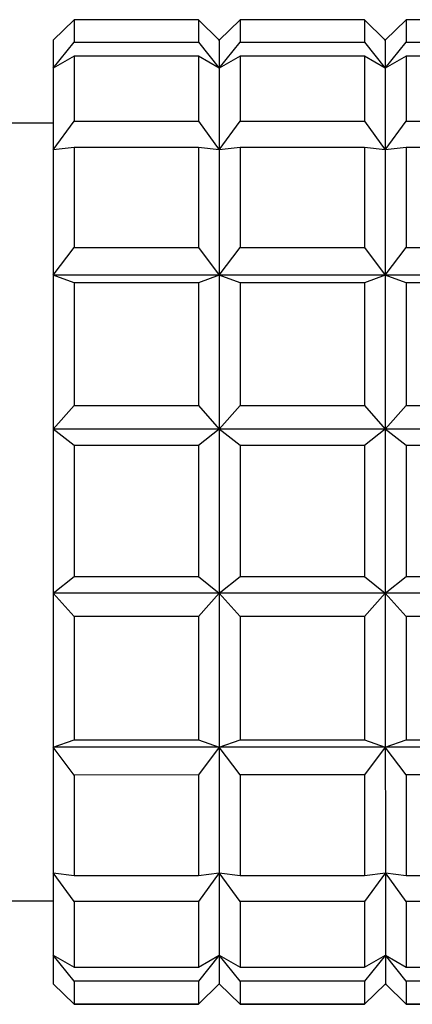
# Model space of a CAD drawing. Header units: inches. Extents: x 0.8 to 32, y -0.1 to 21.9.
# Tile 34 of 60: x 9.937 to 10.086, y 19.275 to 19.649. Entities that reach past the tile are written whole.
import ezdxf

# ---------------------------------------------------------------- set-up
doc = ezdxf.new("R2010")
doc.units = ezdxf.units.IN
doc.header["$MEASUREMENT"] = 0

msp = doc.modelspace()

# ---------------------------------------------------------------- linework, layer by layer
at = {"color": 7, "linetype": 'Continuous', "lineweight": 25}
for p, q in [((9.95743, 19.64901), (9.94955, 19.64128)), ((10.00467, 19.64901), (9.95743, 19.64901)), ((10.01255, 19.64128), (10.00467, 19.64901)), ((10.02042, 19.64901), (10.01255, 19.64128)), ((10.06766, 19.64901), (10.02042, 19.64901)), ((10.07554, 19.64128), (10.06766, 19.64901)), ((10.08341, 19.64901), (10.07554, 19.64128)), ((10.13066, 19.64902), (10.08341, 19.64901)), ((9.94956, 19.63058), (9.95743, 19.64046)), ((9.95743, 19.64046), (10.00467, 19.64047)), ((10.00467, 19.64047), (10.01255, 19.63059)), ((10.01255, 19.64128), (10.01222, 19.64161)), ((10.01255, 19.63059), (10.02042, 19.64047)), ((10.02042, 19.64047), (10.06766, 19.64047)), ((10.06766, 19.64047), (10.07554, 19.63059)), ((10.07554, 19.64128), (10.07521, 19.64161)), ((10.07554, 19.63059), (10.08341, 19.64047)), ((10.08341, 19.64047), (10.13066, 19.64047)), ((9.95743, 19.63521), (9.94956, 19.63058)), ((10.00467, 19.63522), (9.95743, 19.63521)), ((10.01255, 19.63059), (10.00467, 19.63522)), ((10.02042, 19.63522), (10.01255, 19.63059)), ((10.06766, 19.63522), (10.02042, 19.63522)), ((10.07554, 19.63059), (10.06766, 19.63522)), ((10.08341, 19.63522), (10.07554, 19.63059)), ((10.13066, 19.63522), (10.08341, 19.63522)), ((9.94956, 19.59957), (9.95743, 19.61044)), ((9.95743, 19.61044), (10.00467, 19.61044)), ((10.00467, 19.61044), (10.01255, 19.59958)), ((10.01255, 19.59958), (10.02042, 19.61045)), ((10.02042, 19.61045), (10.06767, 19.61045)), ((10.06767, 19.61045), (10.07554, 19.59958)), ((10.07554, 19.59958), (10.08341, 19.61045)), ((10.08341, 19.61045), (10.13066, 19.61045)), ((9.94956, 19.60978), (9.922, 19.60978)), ((9.95743, 19.60055), (9.94956, 19.59957)), ((10.00467, 19.60055), (9.95743, 19.60055)), ((10.01255, 19.59958), (10.00467, 19.60055)), ((10.02042, 19.60055), (10.01255, 19.59958)), ((10.06767, 19.60055), (10.02042, 19.60055)), ((10.07554, 19.59958), (10.06767, 19.60055)), ((10.08342, 19.60055), (10.07554, 19.59958)), ((10.13066, 19.60056), (10.08342, 19.60055)), ((9.94956, 19.55199), (9.95743, 19.56253)), ((9.95743, 19.56253), (10.00468, 19.56254)), ((10.00468, 19.56254), (10.01255, 19.55199)), ((10.01255, 19.55199), (10.02043, 19.56254)), ((10.02043, 19.56254), (10.06767, 19.56254)), ((10.06767, 19.56254), (10.07554, 19.552)), ((10.07554, 19.552), (10.08342, 19.56254)), ((10.08342, 19.56254), (10.13066, 19.56254)), ((9.95743, 19.54918), (9.94956, 19.55199)), ((10.01255, 19.55199), (9.94956, 19.55199)), ((10.01255, 19.55199), (10.00468, 19.54919)), ((10.07554, 19.552), (10.01255, 19.55199)), ((10.02043, 19.54919), (10.01255, 19.55199)), ((10.07554, 19.552), (10.06767, 19.54919)), ((10.08342, 19.54919), (10.07554, 19.552)), ((10.13854, 19.552), (10.07554, 19.552)), ((10.00468, 19.54919), (9.95743, 19.54918)), ((10.06767, 19.54919), (10.02043, 19.54919)), ((10.13066, 19.54919), (10.08342, 19.54919)), ((9.94956, 19.49357), (9.95744, 19.50252)), ((9.95744, 19.50252), (10.00468, 19.50252)), ((10.00468, 19.50252), (10.01256, 19.49357)), ((10.01256, 19.49357), (10.02043, 19.50252)), ((10.02043, 19.50252), (10.06767, 19.50252)), ((10.06767, 19.50252), (10.07555, 19.49357)), ((10.07555, 19.49357), (10.08342, 19.50252)), ((10.08342, 19.50252), (10.13066, 19.50253)), ((9.95744, 19.48733), (9.94956, 19.49357)), ((10.01256, 19.49357), (9.94956, 19.49357)), ((10.01256, 19.49357), (10.00468, 19.48733)), ((10.02043, 19.48733), (10.01256, 19.49357)), ((10.07555, 19.49357), (10.01256, 19.49357)), ((10.07555, 19.49357), (10.06767, 19.48733)), ((10.13854, 19.49358), (10.07555, 19.49357)), ((10.08342, 19.48733), (10.07555, 19.49357)), ((10.00468, 19.48733), (9.95744, 19.48733)), ((10.06767, 19.48733), (10.02043, 19.48733)), ((10.13067, 19.48734), (10.08342, 19.48733)), ((9.94957, 19.43135), (9.95744, 19.43763)), ((9.95744, 19.43763), (10.00468, 19.43763)), ((10.00468, 19.43763), (10.01256, 19.43136)), ((10.01256, 19.43136), (10.02043, 19.43763)), ((10.02043, 19.43763), (10.06768, 19.43764)), ((10.06768, 19.43764), (10.07555, 19.43136)), ((10.07555, 19.43136), (10.08342, 19.43764)), ((10.08342, 19.43764), (10.13067, 19.43764)), ((10.01256, 19.43136), (9.94957, 19.43135)), ((9.95744, 19.42243), (9.94957, 19.43135)), ((10.01256, 19.43136), (10.00469, 19.42243)), ((10.02043, 19.42243), (10.01256, 19.43136)), ((10.07555, 19.43136), (10.01256, 19.43136)), ((10.07555, 19.43136), (10.06768, 19.42244)), ((10.13854, 19.43137), (10.07555, 19.43136)), ((10.08343, 19.42244), (10.07555, 19.43136)), ((10.00469, 19.42243), (9.95744, 19.42243)), ((10.06768, 19.42244), (10.02043, 19.42243)), ((10.13067, 19.42244), (10.08343, 19.42244)), ((9.94957, 19.37286), (9.95744, 19.3757)), ((9.95744, 19.3757), (10.00469, 19.3757)), ((10.00469, 19.3757), (10.01256, 19.37286)), ((10.01256, 19.37286), (10.02044, 19.3757)), ((10.02044, 19.3757), (10.06768, 19.37571)), ((10.06768, 19.37571), (10.07555, 19.37286)), ((10.07555, 19.37286), (10.08343, 19.37571)), ((10.08343, 19.37571), (10.13067, 19.37571)), ((9.95744, 19.36232), (9.94957, 19.37286)), ((10.01256, 19.37286), (9.94957, 19.37286)), ((10.01256, 19.37286), (10.00469, 19.36233)), ((10.02044, 19.36233), (10.01256, 19.37286)), ((10.07555, 19.37286), (10.01256, 19.37286)), ((10.07555, 19.37286), (10.06768, 19.36233)), ((10.13855, 19.37287), (10.07555, 19.37286)), ((10.08343, 19.36233), (10.07555, 19.37286)), ((10.00469, 19.36233), (9.95744, 19.36232)), ((10.06768, 19.36233), (10.02044, 19.36233)), ((10.13067, 19.36233), (10.08343, 19.36233)), ((9.94957, 19.32513), (9.95745, 19.3242)), ((9.95745, 19.31426), (9.94957, 19.32513)), ((9.95745, 19.3242), (10.00469, 19.3242)), ((10.00469, 19.3242), (10.01256, 19.32513)), ((10.01256, 19.32513), (10.00469, 19.31426)), ((10.01256, 19.32513), (10.02044, 19.3242)), ((10.02044, 19.31426), (10.01256, 19.32513)), ((10.02044, 19.3242), (10.06768, 19.3242)), ((10.06768, 19.3242), (10.07556, 19.32513)), ((10.07556, 19.32513), (10.06768, 19.31426)), ((10.07556, 19.32513), (10.08343, 19.3242)), ((10.08343, 19.31426), (10.07556, 19.32513)), ((10.08343, 19.3242), (10.13068, 19.32421)), ((9.92201, 19.3145), (9.94957, 19.31451)), ((10.00469, 19.31426), (9.95745, 19.31426)), ((10.06768, 19.31426), (10.02044, 19.31426)), ((10.13068, 19.31427), (10.08343, 19.31426)), ((9.94957, 19.29392), (9.95745, 19.28933)), ((9.95745, 19.28403), (9.94957, 19.29392)), ((10.00469, 19.28933), (10.01257, 19.29393)), ((10.01257, 19.29393), (10.00469, 19.28403)), ((10.01257, 19.29393), (10.02044, 19.28933)), ((10.02044, 19.28403), (10.01257, 19.29393)), ((10.06768, 19.28934), (10.07556, 19.29393)), ((10.07556, 19.29393), (10.06769, 19.28403)), ((10.07556, 19.29393), (10.08343, 19.28934)), ((10.08343, 19.28403), (10.07556, 19.29393)), ((9.95745, 19.28933), (10.00469, 19.28933)), ((10.02044, 19.28933), (10.06768, 19.28934)), ((10.08343, 19.28934), (10.13068, 19.28934)), ((9.94958, 19.28301), (9.9499, 19.28268)), ((9.94958, 19.28301), (9.95745, 19.27531)), ((9.95745, 19.27528), (9.94958, 19.28301)), ((10.00469, 19.28403), (9.95745, 19.28403)), ((10.00469, 19.27531), (10.01257, 19.28301)), ((10.01257, 19.28301), (10.00469, 19.27528)), ((10.01257, 19.28301), (10.01289, 19.28269)), ((10.01257, 19.28301), (10.02044, 19.27531)), ((10.02044, 19.27529), (10.01257, 19.28301)), ((10.06769, 19.28403), (10.02044, 19.28403)), ((10.06769, 19.27532), (10.07556, 19.28302)), ((10.07556, 19.28302), (10.06769, 19.27529)), ((10.07556, 19.28302), (10.07589, 19.28269)), ((10.07556, 19.28302), (10.08343, 19.27532)), ((10.08343, 19.27529), (10.07556, 19.28302)), ((10.13068, 19.28404), (10.08343, 19.28403)), ((9.95745, 19.27531), (10.00469, 19.27531)), ((10.00469, 19.27528), (9.95745, 19.27528)), ((10.02044, 19.27531), (10.06769, 19.27532)), ((10.06769, 19.27529), (10.02044, 19.27529)), ((10.08343, 19.27532), (10.13068, 19.27532)), ((10.13068, 19.27529), (10.08343, 19.27529))]:
    msp.add_line(p, q, dxfattribs=at)
at = {"color": 7, "linetype": 'Continuous', "lineweight": 25, "flags": 128}
for points in [[(9.95743, 19.64901), (9.95743, 19.64866), (9.95743, 19.6481), (9.95743, 19.64734), (9.95743, 19.64637), (9.95743, 19.6452), (9.95743, 19.64382), (9.95743, 19.64224), (9.95743, 19.64046)], [(10.00467, 19.64901), (10.00467, 19.64866), (10.00467, 19.6481), (10.00467, 19.64734), (10.00467, 19.64637), (10.00467, 19.6452), (10.00467, 19.64382), (10.00467, 19.64224), (10.00467, 19.64047)], [(10.02042, 19.64901), (10.02042, 19.64866), (10.02042, 19.6481), (10.02042, 19.64734), (10.02042, 19.64637), (10.02042, 19.6452), (10.02042, 19.64382), (10.02042, 19.64225), (10.02042, 19.64047)], [(10.06766, 19.64901), (10.06766, 19.64866), (10.06766, 19.64811), (10.06766, 19.64734), (10.06766, 19.64637), (10.06766, 19.6452), (10.06766, 19.64383), (10.06766, 19.64225), (10.06766, 19.64047)], [(10.08341, 19.64901), (10.08341, 19.64866), (10.08341, 19.64811), (10.08341, 19.64734), (10.08341, 19.64638), (10.08341, 19.6452), (10.08341, 19.64383), (10.08341, 19.64225), (10.08341, 19.64047)], [(9.94955, 19.64128), (9.94955, 19.64112), (9.94955, 19.64062), (9.94955, 19.63979), (9.94955, 19.63861), (9.94955, 19.6371), (9.94955, 19.63526), (9.94955, 19.63308), (9.94956, 19.63058)], [(10.01255, 19.64128), (10.01255, 19.64112), (10.01255, 19.64063), (10.01255, 19.63979), (10.01255, 19.63861), (10.01255, 19.6371), (10.01255, 19.63526), (10.01255, 19.63309), (10.01255, 19.63059)], [(10.07554, 19.64128), (10.07554, 19.64113), (10.07554, 19.64063), (10.07554, 19.63979), (10.07554, 19.63862), (10.07554, 19.63711), (10.07554, 19.63526), (10.07554, 19.63309), (10.07554, 19.63059)], [(9.95743, 19.63521), (9.95743, 19.63276), (9.95743, 19.63011), (9.95743, 19.62728), (9.95743, 19.62427), (9.95743, 19.62107), (9.95743, 19.6177), (9.95743, 19.61415), (9.95743, 19.61044)], [(10.00467, 19.63522), (10.00467, 19.63276), (10.00467, 19.63011), (10.00467, 19.62728), (10.00467, 19.62427), (10.00467, 19.62107), (10.00467, 19.6177), (10.00467, 19.61416), (10.00467, 19.61044)], [(10.02042, 19.63522), (10.02042, 19.63276), (10.02042, 19.63012), (10.02042, 19.62728), (10.02042, 19.62427), (10.02042, 19.62107), (10.02042, 19.6177), (10.02042, 19.61416), (10.02042, 19.61045)], [(10.06766, 19.63522), (10.06766, 19.63276), (10.06767, 19.63012), (10.06767, 19.62729), (10.06767, 19.62427), (10.06767, 19.62108), (10.06767, 19.61771), (10.06767, 19.61416), (10.06767, 19.61045)], [(10.08341, 19.63522), (10.08341, 19.63276), (10.08341, 19.63012), (10.08341, 19.62729), (10.08341, 19.62427), (10.08341, 19.62108), (10.08341, 19.61771), (10.08341, 19.61416), (10.08341, 19.61045)], [(9.94956, 19.63058), (9.94956, 19.62776), (9.94956, 19.62463), (9.94956, 19.62119), (9.94956, 19.61744), (9.94956, 19.6134), (9.94956, 19.60907), (9.94956, 19.60446), (9.94956, 19.59957)], [(10.01255, 19.63059), (10.01255, 19.62777), (10.01255, 19.62463), (10.01255, 19.62119), (10.01255, 19.61744), (10.01255, 19.6134), (10.01255, 19.60907), (10.01255, 19.60446), (10.01255, 19.59958)], [(10.07554, 19.63059), (10.07554, 19.62777), (10.07554, 19.62464), (10.07554, 19.62119), (10.07554, 19.61745), (10.07554, 19.6134), (10.07554, 19.60907), (10.07554, 19.60446), (10.07554, 19.59958)], [(9.94956, 19.59957), (9.94956, 19.59443), (9.94956, 19.58904), (9.94956, 19.5834), (9.94956, 19.57753), (9.94956, 19.57145), (9.94956, 19.56515), (9.94956, 19.55866), (9.94956, 19.55199)], [(9.95743, 19.60055), (9.95743, 19.59628), (9.95743, 19.59186), (9.95743, 19.58731), (9.95743, 19.58261), (9.95743, 19.57778), (9.95743, 19.57282), (9.95743, 19.56773), (9.95743, 19.56253)], [(10.00467, 19.60055), (10.00468, 19.59628), (10.00468, 19.59187), (10.00468, 19.58731), (10.00468, 19.58261), (10.00468, 19.57778), (10.00468, 19.57282), (10.00468, 19.56774), (10.00468, 19.56254)], [(10.01255, 19.59958), (10.01255, 19.59444), (10.01255, 19.58904), (10.01255, 19.58341), (10.01255, 19.57754), (10.01255, 19.57145), (10.01255, 19.56516), (10.01255, 19.55867), (10.01255, 19.55199)], [(10.02042, 19.60055), (10.02042, 19.59628), (10.02042, 19.59187), (10.02042, 19.58731), (10.02042, 19.58261), (10.02042, 19.57778), (10.02042, 19.57282), (10.02042, 19.56774), (10.02043, 19.56254)], [(10.06767, 19.60055), (10.06767, 19.59629), (10.06767, 19.59187), (10.06767, 19.58731), (10.06767, 19.58261), (10.06767, 19.57778), (10.06767, 19.57282), (10.06767, 19.56774), (10.06767, 19.56254)], [(10.07554, 19.59958), (10.07554, 19.59444), (10.07554, 19.58904), (10.07554, 19.58341), (10.07554, 19.57754), (10.07554, 19.57146), (10.07554, 19.56516), (10.07554, 19.55867), (10.07554, 19.552)], [(10.08342, 19.60055), (10.08342, 19.59629), (10.08342, 19.59187), (10.08342, 19.58731), (10.08342, 19.58261), (10.08342, 19.57778), (10.08342, 19.57282), (10.08342, 19.56774), (10.08342, 19.56254)], [(9.94956, 19.55199), (9.94956, 19.54514), (9.94956, 19.53814), (9.94956, 19.53099), (9.94956, 19.52371), (9.94956, 19.51632), (9.94956, 19.50882), (9.94956, 19.50123), (9.94956, 19.49357)], [(10.01255, 19.55199), (10.01255, 19.54515), (10.01255, 19.53814), (10.01255, 19.531), (10.01255, 19.52372), (10.01255, 19.51632), (10.01255, 19.50882), (10.01255, 19.50123), (10.01256, 19.49357)], [(10.07554, 19.552), (10.07554, 19.54515), (10.07554, 19.53815), (10.07555, 19.531), (10.07555, 19.52372), (10.07555, 19.51632), (10.07555, 19.50882), (10.07555, 19.50124), (10.07555, 19.49357)], [(9.95743, 19.54918), (9.95743, 19.54362), (9.95743, 19.53797), (9.95743, 19.53223), (9.95744, 19.52642), (9.95744, 19.52053), (9.95744, 19.51458), (9.95744, 19.50858), (9.95744, 19.50252)], [(10.00468, 19.54919), (10.00468, 19.54363), (10.00468, 19.53797), (10.00468, 19.53224), (10.00468, 19.52642), (10.00468, 19.52054), (10.00468, 19.51459), (10.00468, 19.50858), (10.00468, 19.50252)], [(10.02043, 19.54919), (10.02043, 19.54363), (10.02043, 19.53797), (10.02043, 19.53224), (10.02043, 19.52642), (10.02043, 19.52054), (10.02043, 19.51459), (10.02043, 19.50858), (10.02043, 19.50252)], [(10.06767, 19.54919), (10.06767, 19.54363), (10.06767, 19.53798), (10.06767, 19.53224), (10.06767, 19.52643), (10.06767, 19.52054), (10.06767, 19.51459), (10.06767, 19.50858), (10.06767, 19.50252)], [(10.08342, 19.54919), (10.08342, 19.54363), (10.08342, 19.53798), (10.08342, 19.53224), (10.08342, 19.52643), (10.08342, 19.52054), (10.08342, 19.51459), (10.08342, 19.50858), (10.08342, 19.50252)], [(9.94956, 19.49357), (9.94956, 19.48584), (9.94956, 19.47808), (9.94956, 19.47028), (9.94956, 19.46247), (9.94957, 19.45465), (9.94957, 19.44685), (9.94957, 19.43908), (9.94957, 19.43135)], [(10.01256, 19.49357), (10.01256, 19.48585), (10.01256, 19.47808), (10.01256, 19.47028), (10.01256, 19.46247), (10.01256, 19.45466), (10.01256, 19.44686), (10.01256, 19.43908), (10.01256, 19.43136)], [(10.07555, 19.49357), (10.07555, 19.48585), (10.07555, 19.47808), (10.07555, 19.47029), (10.07555, 19.46247), (10.07555, 19.45466), (10.07555, 19.44686), (10.07555, 19.43909), (10.07555, 19.43136)], [(9.95744, 19.48733), (9.95744, 19.48114), (9.95744, 19.47493), (9.95744, 19.46871), (9.95744, 19.46248), (9.95744, 19.45625), (9.95744, 19.45003), (9.95744, 19.44382), (9.95744, 19.43763)], [(10.00468, 19.48733), (10.00468, 19.48114), (10.00468, 19.47493), (10.00468, 19.46871), (10.00468, 19.46248), (10.00468, 19.45625), (10.00468, 19.45003), (10.00468, 19.44382), (10.00468, 19.43763)], [(10.02043, 19.48733), (10.02043, 19.48114), (10.02043, 19.47493), (10.02043, 19.46871), (10.02043, 19.46248), (10.02043, 19.45625), (10.02043, 19.45003), (10.02043, 19.44382), (10.02043, 19.43763)], [(10.06767, 19.48733), (10.06767, 19.48115), (10.06767, 19.47494), (10.06767, 19.46872), (10.06767, 19.46249), (10.06768, 19.45626), (10.06768, 19.45003), (10.06768, 19.44382), (10.06768, 19.43764)], [(10.08342, 19.48733), (10.08342, 19.48115), (10.08342, 19.47494), (10.08342, 19.46872), (10.08342, 19.46249), (10.08342, 19.45626), (10.08342, 19.45003), (10.08342, 19.44383), (10.08342, 19.43764)], [(9.94957, 19.43135), (9.94957, 19.42369), (9.94957, 19.41609), (9.94957, 19.40858), (9.94957, 19.40118), (9.94957, 19.39389), (9.94957, 19.38673), (9.94957, 19.37971), (9.94957, 19.37286)], [(10.01256, 19.43136), (10.01256, 19.42369), (10.01256, 19.41609), (10.01256, 19.40859), (10.01256, 19.40118), (10.01256, 19.39389), (10.01256, 19.38673), (10.01256, 19.37972), (10.01256, 19.37286)], [(10.07555, 19.43136), (10.07555, 19.42369), (10.07555, 19.4161), (10.07555, 19.40859), (10.07555, 19.40119), (10.07555, 19.3939), (10.07555, 19.38674), (10.07555, 19.37972), (10.07555, 19.37286)], [(9.95744, 19.42243), (9.95744, 19.41636), (9.95744, 19.41035), (9.95744, 19.40439), (9.95744, 19.3985), (9.95744, 19.39268), (9.95744, 19.38693), (9.95744, 19.38127), (9.95744, 19.3757)], [(10.00469, 19.42243), (10.00469, 19.41637), (10.00469, 19.41035), (10.00469, 19.40439), (10.00469, 19.3985), (10.00469, 19.39268), (10.00469, 19.38693), (10.00469, 19.38127), (10.00469, 19.3757)], [(10.02043, 19.42243), (10.02043, 19.41637), (10.02043, 19.41035), (10.02043, 19.4044), (10.02043, 19.3985), (10.02044, 19.39268), (10.02044, 19.38694), (10.02044, 19.38127), (10.02044, 19.3757)], [(10.06768, 19.42244), (10.06768, 19.41637), (10.06768, 19.41036), (10.06768, 19.4044), (10.06768, 19.39851), (10.06768, 19.39268), (10.06768, 19.38694), (10.06768, 19.38128), (10.06768, 19.37571)], [(10.08343, 19.42244), (10.08343, 19.41637), (10.08343, 19.41036), (10.08343, 19.4044), (10.08343, 19.39851), (10.08343, 19.39268), (10.08343, 19.38694), (10.08343, 19.38128), (10.08343, 19.37571)], [(9.94957, 19.37286), (9.94957, 19.36617), (9.94957, 19.35966), (9.94957, 19.35335), (9.94957, 19.34725), (9.94957, 19.34136), (9.94957, 19.3357), (9.94957, 19.33029), (9.94957, 19.32513)], [(10.01256, 19.37286), (10.01256, 19.36617), (10.01256, 19.35966), (10.01256, 19.35335), (10.01256, 19.34725), (10.01256, 19.34136), (10.01256, 19.33571), (10.01256, 19.33029), (10.01256, 19.32513)], [(10.07555, 19.37286), (10.07555, 19.36617), (10.07555, 19.35967), (10.07556, 19.35336), (10.07556, 19.34725), (10.07556, 19.34137), (10.07556, 19.33571), (10.07556, 19.3303), (10.07556, 19.32513)], [(9.95744, 19.36232), (9.95744, 19.35711), (9.95745, 19.35201), (9.95745, 19.34704), (9.95745, 19.3422), (9.95745, 19.33748), (9.95745, 19.33291), (9.95745, 19.32848), (9.95745, 19.3242)], [(10.00469, 19.36233), (10.00469, 19.35711), (10.00469, 19.35202), (10.00469, 19.34704), (10.00469, 19.3422), (10.00469, 19.33749), (10.00469, 19.33291), (10.00469, 19.32848), (10.00469, 19.3242)], [(10.02044, 19.36233), (10.02044, 19.35711), (10.02044, 19.35202), (10.02044, 19.34704), (10.02044, 19.3422), (10.02044, 19.33749), (10.02044, 19.33291), (10.02044, 19.32848), (10.02044, 19.3242)], [(10.06768, 19.36233), (10.06768, 19.35712), (10.06768, 19.35202), (10.06768, 19.34705), (10.06768, 19.3422), (10.06768, 19.33749), (10.06768, 19.33291), (10.06768, 19.32848), (10.06768, 19.3242)], [(10.08343, 19.36233), (10.08343, 19.35712), (10.08343, 19.35202), (10.08343, 19.34705), (10.08343, 19.3422), (10.08343, 19.33749), (10.08343, 19.33292), (10.08343, 19.32848), (10.08343, 19.3242)], [(9.94957, 19.32513), (9.94957, 19.32022), (9.94957, 19.31559), (9.94957, 19.31124), (9.94957, 19.30717), (9.94957, 19.3034), (9.94957, 19.29993), (9.94957, 19.29677), (9.94957, 19.29392)], [(10.01256, 19.32513), (10.01257, 19.32023), (10.01257, 19.31559), (10.01257, 19.31124), (10.01257, 19.30717), (10.01257, 19.3034), (10.01257, 19.29993), (10.01257, 19.29677), (10.01257, 19.29393)], [(10.07556, 19.32513), (10.07556, 19.32023), (10.07556, 19.3156), (10.07556, 19.31124), (10.07556, 19.30718), (10.07556, 19.30341), (10.07556, 19.29994), (10.07556, 19.29678), (10.07556, 19.29393)], [(9.95745, 19.31426), (9.95745, 19.31053), (9.95745, 19.30696), (9.95745, 19.30357), (9.95745, 19.30036), (9.95745, 19.29732), (9.95745, 19.29447), (9.95745, 19.29181), (9.95745, 19.28933)], [(10.00469, 19.31426), (10.00469, 19.31053), (10.00469, 19.30697), (10.00469, 19.30358), (10.00469, 19.30036), (10.00469, 19.29733), (10.00469, 19.29448), (10.00469, 19.29181), (10.00469, 19.28933)], [(10.02044, 19.31426), (10.02044, 19.31053), (10.02044, 19.30697), (10.02044, 19.30358), (10.02044, 19.30036), (10.02044, 19.29733), (10.02044, 19.29448), (10.02044, 19.29181), (10.02044, 19.28933)], [(10.06768, 19.31426), (10.06768, 19.31053), (10.06768, 19.30697), (10.06768, 19.30358), (10.06768, 19.30036), (10.06768, 19.29733), (10.06768, 19.29448), (10.06768, 19.29181), (10.06768, 19.28934)], [(10.08343, 19.31426), (10.08343, 19.31053), (10.08343, 19.30697), (10.08343, 19.30358), (10.08343, 19.30037), (10.08343, 19.29733), (10.08343, 19.29448), (10.08343, 19.29181), (10.08343, 19.28934)], [(9.94957, 19.29392), (9.94957, 19.2914), (9.94957, 19.2892), (9.94957, 19.28733), (9.94958, 19.28579), (9.94958, 19.28458), (9.94958, 19.28372), (9.94958, 19.28319), (9.94958, 19.28301)], [(10.01257, 19.29393), (10.01257, 19.2914), (10.01257, 19.2892), (10.01257, 19.28733), (10.01257, 19.28579), (10.01257, 19.28459), (10.01257, 19.28372), (10.01257, 19.2832), (10.01257, 19.28301)], [(10.07556, 19.29393), (10.07556, 19.2914), (10.07556, 19.2892), (10.07556, 19.28733), (10.07556, 19.28579), (10.07556, 19.28459), (10.07556, 19.28373), (10.07556, 19.2832), (10.07556, 19.28302)], [(9.95745, 19.28403), (9.95745, 19.28223), (9.95745, 19.28063), (9.95745, 19.27923), (9.95745, 19.27804), (9.95745, 19.27704), (9.95745, 19.27626), (9.95745, 19.27568), (9.95745, 19.27531)], [(10.00469, 19.28403), (10.00469, 19.28223), (10.00469, 19.28063), (10.00469, 19.27923), (10.00469, 19.27804), (10.00469, 19.27705), (10.00469, 19.27626), (10.00469, 19.27568), (10.00469, 19.27531)], [(10.02044, 19.28403), (10.02044, 19.28223), (10.02044, 19.28063), (10.02044, 19.27923), (10.02044, 19.27804), (10.02044, 19.27705), (10.02044, 19.27626), (10.02044, 19.27568), (10.02044, 19.27531)], [(10.06769, 19.28403), (10.06769, 19.28223), (10.06769, 19.28063), (10.06769, 19.27924), (10.06769, 19.27804), (10.06769, 19.27705), (10.06769, 19.27627), (10.06769, 19.27569), (10.06769, 19.27532)], [(10.08343, 19.28403), (10.08343, 19.28224), (10.08343, 19.28064), (10.08343, 19.27924), (10.08343, 19.27804), (10.08343, 19.27705), (10.08343, 19.27627), (10.08343, 19.27569), (10.08343, 19.27532)]]:
    msp.add_lwpolyline(points, dxfattribs=at)

doc.saveas('drawing.dxf')
